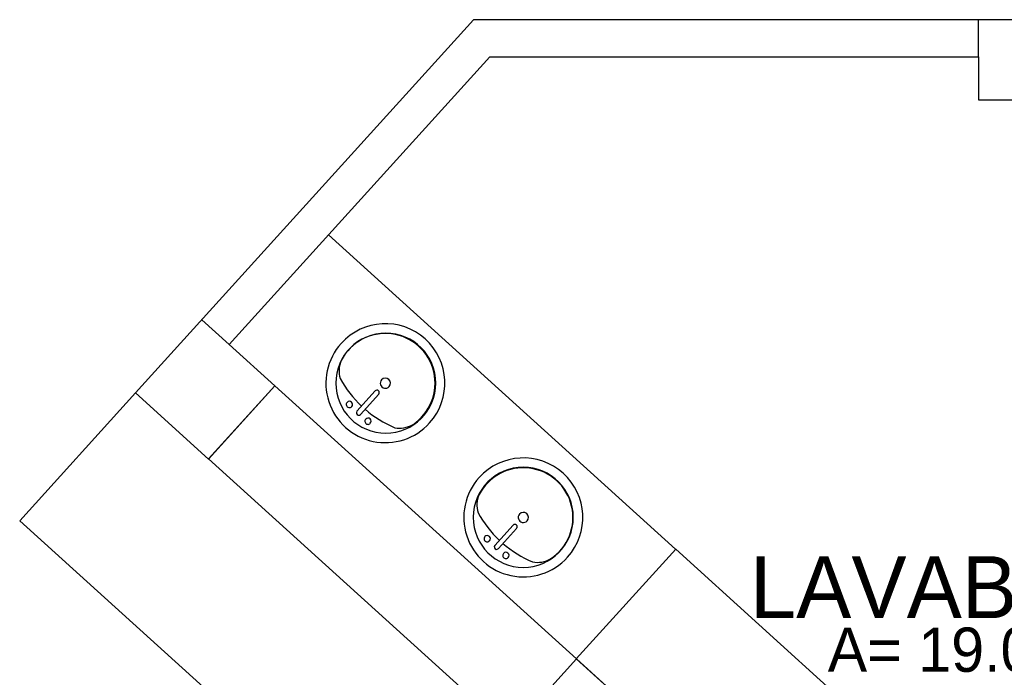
# Model space of a CAD drawing. Header units: millimetres. Extents: x 4 to 3534, y 14 to 98.
# Tile 138 of 161: x 39.29 to 43.28, y 55.89 to 58.55. Entities that reach past the tile are written whole.
import ezdxf

# ---------------------------------------------------------------- set-up
doc = ezdxf.new("R2010")
doc.units = ezdxf.units.MM
doc.header["$MEASUREMENT"] = 0
doc.styles.add('CenturyGothic', font='GOTHIC.TTF')

msp = doc.modelspace()

# ---------------------------------------------------------------- linework, layer by layer
at = {"color": 7}
for p, q in [((41.1291, 58.55331), (39.7586, 57.03973)), ((43.7776, 58.55331), (41.1291, 58.55331)), ((43.1776, 58.40331), (43.1776, 58.55331)), ((40.1383, 57.23556), (41.1956, 58.40331)), ((41.1956, 58.40331), (43.1776, 58.40331)), ((43.1776, 58.40331), (43.1776, 58.22831)), ((43.1776, 58.22831), (43.5776, 58.22831)), ((41.9493, 56.40524), (40.541, 57.68033)), ((40.0271, 57.33624), (40.1383, 57.23556)), ((40.3236, 57.06778), (40.1383, 57.23556)), ((39.7586, 57.03973), (40.0551, 56.77124)), ((40.0551, 56.77124), (40.3236, 57.06778)), ((40.3237, 57.06783), (40.0552, 56.77134)), ((41.5468, 55.96034), (40.3237, 57.06783)), ((40.6569, 56.96492), (40.7311, 57.04729)), ((40.671, 56.95218), (40.7452, 57.03455)), ((40.0552, 56.77134), (41.2783, 55.66384)), ((41.2162, 56.42044), (41.2904, 56.50284)), ((41.2304, 56.40764), (41.3045, 56.49004)), ((41.9496, 56.40554), (41.5467, 55.96064)), ((44.3957, 54.19064), (41.9496, 56.40554)), ((41.5468, 55.96034), (41.2783, 55.66384)), ((41.5467, 55.96064), (43.993, 53.74584)), ((41.8804, 55.65834), (41.5468, 55.96034))]:
    msp.add_line(p, q, dxfattribs=at)
at = {"color": 7, "linetype": 'Continuous'}
for p, q in [((39.7586, 57.03973), (39.289, 56.52104)), ((39.289, 56.52104), (40.2898, 55.61484))]:
    msp.add_line(p, q, dxfattribs=at)
at = {"color": 7}
for centre, radius, start, end in [((40.7723, 57.07888), 0.2413, 318, 138), ((40.774, 57.07899), 0.203, 0, 180), ((40.7723, 57.07888), 0.20141, 303.307, 152.693), ((40.7723, 57.07888), 0.2413, 138, 318), ((40.6887, 57.12844), 0.10455, 155.81, 197.207), ((40.774, 57.07899), 0.203, 180, 0), ((40.9852, 57.31534), 0.45228, 208.791, 226.793), ((40.7723, 57.07888), 0.02064, 138, 318), ((40.7723, 57.07888), 0.02064, 318, 138), ((40.7381, 57.04092), 0.00953, 318, 138), ((40.6262, 56.99254), 0.0127, 138, 318), ((40.6262, 56.99254), 0.0127, 318, 138), ((40.664, 56.95855), 0.00953, 138, 318), ((40.9852, 57.31534), 0.45228, 229.207, 247.209), ((40.7017, 56.92454), 0.0127, 138, 318), ((40.7017, 56.92454), 0.0127, 318, 138), ((40.8303, 57.00093), 0.10455, 258.793, 300.19), ((41.3316, 56.53434), 0.2413, 318, 138), ((41.3313, 56.53474), 0.203, 0, 180), ((41.3316, 56.53434), 0.20141, 303.307, 152.693), ((41.3316, 56.53434), 0.2413, 138, 318), ((41.248, 56.58394), 0.10455, 155.81, 197.207), ((41.5445, 56.77084), 0.45228, 208.791, 226.793), ((41.3316, 56.53434), 0.02064, 318, 138), ((41.3313, 56.53474), 0.203, 180, 0), ((41.3316, 56.53434), 0.02064, 138, 318), ((41.2975, 56.49644), 0.00953, 318, 138), ((41.1855, 56.44804), 0.0127, 138, 318), ((41.1855, 56.44804), 0.0127, 318, 138), ((41.2233, 56.41404), 0.00953, 138, 318), ((41.5445, 56.77084), 0.45228, 229.207, 247.209), ((41.261, 56.38004), 0.0127, 318, 138), ((41.261, 56.38004), 0.0127, 138, 318), ((41.3897, 56.45644), 0.10455, 258.793, 300.19)]:
    msp.add_arc(centre, radius, start, end, dxfattribs=at)

# ---------------------------------------------------------------- texts
at = {"color": 7, "attachment_point": 7, "line_spacing_factor": 0.798, "style": 'CenturyGothic'}
for s, insert, char_height, width in [('LAVABO', (42.2512, 56.12217), 0.251321, 5.6339891), ('A= 19.07 m²', (42.5662, 55.90552), 0.179639, 5.6639312)]:
    msp.add_mtext(s, dxfattribs=dict(at, insert=insert, char_height=char_height, width=width))

doc.saveas('drawing.dxf')
